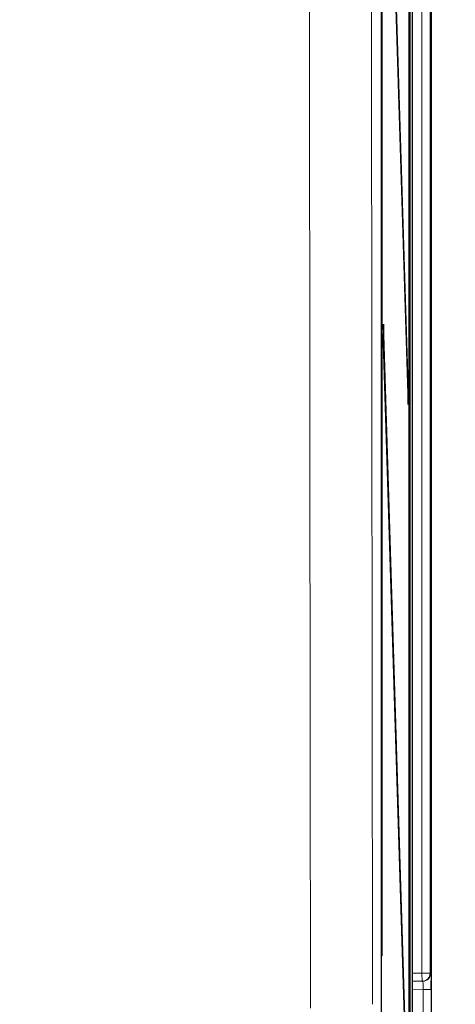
# Paper-space layout 'Blatt3' of a CAD drawing. Header units: millimetres. Extents: x 5 to 418, y 2 to 292.
# Tile 23 of 53: x 116.51 to 125.33, y 144 to 163.94. Entities that reach past the tile are written whole.
import ezdxf

# ---------------------------------------------------------------- set-up
doc = ezdxf.new("R2010")
doc.units = ezdxf.units.MM
doc.layers.add('SLD-0', color=7, linetype='Continuous')
doc.styles.add('SLDTEXTSTYLE0', font='TXT', dxfattribs={"width": 0.605})
doc.dimstyles.new('SLDDIMSTYLE0', dxfattribs={"dimtxt": 4.10931, "dimasz": 3.302, "dimexe": 0, "dimexo": 0.0625, "dimgap": 1.027327, "dimtad": 1, "dimlfac": 3, "dimrnd": 1e-09, "dimzin": 12, "dimdsep": 46, "dimtxsty": 'SLDTEXTSTYLE0', "dimsah": 1, "dimcen": 0.09, "dimadec": 0, "dimazin": 3, "dimtfac": 1, "dimtofl": 0, "dimtmove": 0, "dimatfit": 3, "dimfxl": 1, "dimfrac": 2, "dimtolj": 1, "dimtzin": 12, "dimarcsym": 0})

# ---------------------------------------------------------------- blocks, each defined once
blk = doc.blocks.new('_D_13')
at = {"layer": 'SLD-0', "color": 7}
for p, q in [((123.345, 250.884), (145.863, 250.884)), ((144.863, 90.984), (144.863, 250.884)), ((116.512, 90.984), (145.863, 90.984))]:
    blk.add_line(p, q, dxfattribs=at)
for centre, start, end in [((141.708, 171.679), 63.4349, 116.5651), ((141.708, 170.19), 243.4349, 296.5651)]:
    blk.add_arc(centre, 7.056, start, end, dxfattribs=at)
for points in [[(144.863, 250.884), (144.355, 247.582), (145.371, 247.582)], [(144.863, 90.984), (145.371, 94.286), (144.355, 94.286)]]:
    blk.add_solid(points, dxfattribs=at)
at = {"layer": 'SLD-0', "color": 7, "insert": (139.406, 163.879), "char_height": 4.2333, "attachment_point": 1, "rotation": 90, "style": 'SLDTEXTSTYLE0'}
blk.add_mtext('479,7', dxfattribs=at)

psp = doc.layouts.new('Blatt3')

# ---------------------------------------------------------------- linework, layer by layer
at = {"color": 7, "linetype": 'Continuous', "lineweight": 25}
for p, q in [((124.8452, 243.8177), (124.8452, 133.151)), ((123.8394, 143.8235), (123.8394, 243.1455)), ((123.8465, 238.3177), (123.8465, 144.9844)), ((123.8544, 144.9844), (123.8544, 238.3177)), ((124.4029, 138.3177), (124.4029, 238.3177)), ((124.4108, 238.3177), (124.4108, 138.3177)), ((124.4696, 132.9844), (124.4696, 238.0845)), ((124.3831, 156.5263), (123.878, 172.7772)), ((123.8741, 172.4019), (124.3792, 156.151)), ((123.878, 157.7772), (123.8741, 157.4019)), ((124.3831, 141.5263), (123.878, 157.7772)), ((123.8741, 157.4019), (124.3792, 141.151)), ((124.3831, 156.5263), (124.3681, 156.5109)), ((124.3792, 156.151), (124.3831, 156.5263)), ((123.8544, 144.9844), (123.8465, 144.9844)), ((124.6611, 144.4711), (124.4696, 144.4678)), ((124.6756, 144.4714), (124.6611, 144.4711))]:
    psp.add_line(p, q, dxfattribs=at)
at = {"color": 7, "linetype": 'Continuous', "lineweight": 18}
for p, q in [((124.8452, 133.151), (124.8452, 243.8177)), ((124.6582, 144.6378), (124.6582, 182.9143)), ((124.8248, 182.9143), (124.8248, 144.6378)), ((124.4696, 144.6345), (124.6582, 144.6378)), ((124.6611, 144.4711), (124.6582, 144.6378)), ((124.8248, 144.6378), (124.6582, 144.6378)), ((124.8248, 144.6378), (124.8393, 144.638)), ((124.6814, 144.3048), (124.4696, 144.3011)), ((124.8451, 144.3048), (124.6814, 144.3048)), ((124.6814, 139.3306), (124.6814, 144.3048)), ((124.8451, 144.3048), (124.8451, 139.3306))]:
    psp.add_line(p, q, dxfattribs=at)
for centre in [(124.6581, 144.6378), (124.6726, 144.638)]:
    psp.add_arc(centre, 0.1667, 271.00426, 0.00462, dxfattribs=at)
for centre, major_axis, ratio, start_param, end_param in [((124.8393, 144.3046), (0, 0.3334), 0.0174604, 5.2567119, 6.2834903), ((124.6726, 144.3046), (0.0029, 0.1667), 0.0523172, 4.7145255, 6.2850173)]:
    psp.add_ellipse(centre, major_axis=major_axis, ratio=ratio, start_param=start_param, end_param=end_param, dxfattribs=at)
at = {"color": 7, "linetype": 'Continuous', "lineweight": 25}
psp.add_ellipse((124.8393, 144.3046), major_axis=(0, 0.3334), ratio=0.0174604, start_param=4.7129985, end_param=5.2567119, dxfattribs=at)
at = {"color": 7, "linetype": 'Continuous', "lineweight": 18}
for points, knots in [([(123.6195, 192.8788), (123.6211, 189.1897), (123.6231, 184.4753), (123.6288, 174.9936), (123.6365, 164.4342), (123.6477, 152.858), (123.6556, 146.0509), (123.6579, 144.0049)], [0, 0, 0, 0, 0.2262695, 0.2891517, 0.5817051, 0.8742772, 1, 1, 1, 1]), ([(122.4015, 143.9258), (122.3991, 145.974), (122.3912, 152.7886), (122.3802, 164.3775), (122.3695, 178.6033), (122.3653, 188.0618), (122.3632, 192.7453)], [0, 0, 0, 0, 0.1260002, 0.4192179, 0.7124168, 1, 1, 1, 1])]:
    psp.add_open_spline(points, degree=3, knots=knots, dxfattribs=at)

# ---------------------------------------------------------------- dimensions: what is measured, and where the dimension line sits
at = {"layer": 'SLD-0', "color": 7}
dim = psp.add_linear_dim(base=(144.8634, 250.8844), p1=(116.5119, 90.9844), p2=(123.3452, 250.8844), angle=90, text='(<>)', dimstyle='SLDDIMSTYLE0', dxfattribs=at)
dim.commit()
dim.dimension.update_dxf_attribs({"geometry": '_D_13', "text_midpoint": (144.8634, 170.9344), "dimtype": 160})

doc.saveas('drawing.dxf')
